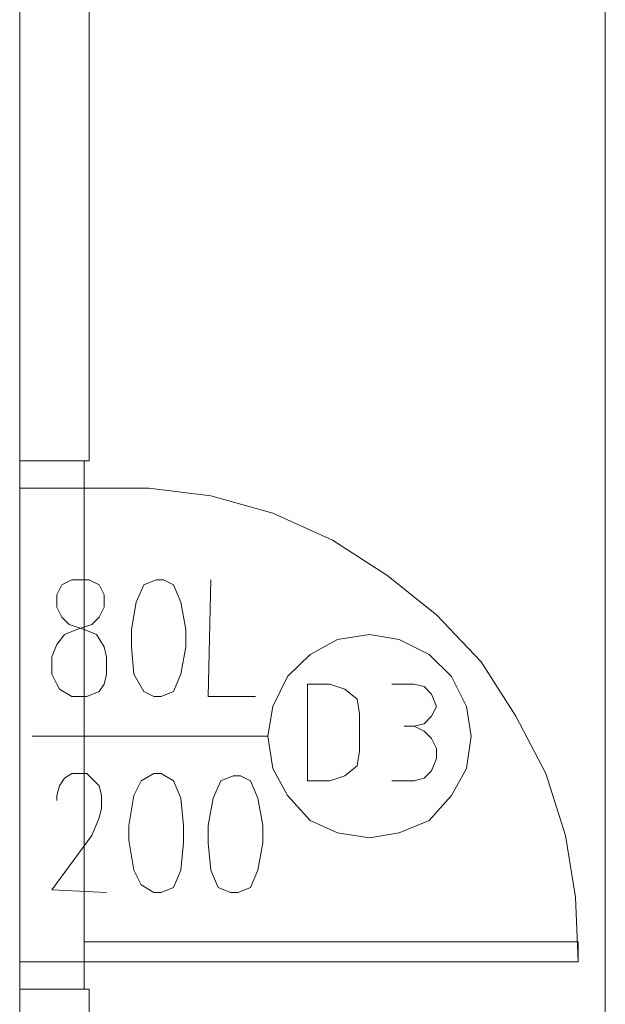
# Model space of a CAD drawing. Header units: inches. Extents: x 1504 to 12593, y -807 to 3183.
# Tile 144 of 256: x 5732 to 5832, y 1303 to 1471. Entities that reach past the tile are written whole.
import ezdxf

# ---------------------------------------------------------------- set-up
doc = ezdxf.new("R2010")
doc.units = ezdxf.units.IN
doc.header["$MEASUREMENT"] = 0
doc.layers.add('at_Entity', color=7, linetype='Continuous')
doc.layers.add('at_Rect', color=7, linetype='Continuous')

msp = doc.modelspace()

# ---------------------------------------------------------------- linework, layer by layer
at = {"layer": 'at_Entity', "color": 7, "lineweight": 15}
for p, q in [((5831.78, -316.64), (5831.78, 1938.56)), ((5743.92, 1703.71), (5743.92, 1395.78)), ((5732.1, 1623.03), (5732.1, 1395.78)), ((5732.1, 1395.78), (5743.92, 1395.78)), ((5732.1, 1395.78), (5743.08, 1395.78)), ((5732.1, 1391.13), (5732.1, 1395.78)), ((5743.08, 1395.78), (5743.08, 1391.13)), ((5743.08, 1391.13), (5732.1, 1391.13)), ((5743.08, 1391.13), (5754.06, 1391.13)), ((5754.06, 1391.13), (5764.62, 1389.86)), ((5764.62, 1389.86), (5775.18, 1386.91)), ((5775.18, 1386.91), (5785.32, 1382.26)), ((5785.32, 1382.26), (5794.61, 1376.34)), ((5794.61, 1376.34), (5803.06, 1369.59)), ((5739.28, 1374.65), (5738.43, 1372.96)), ((5740.97, 1375.5), (5739.28, 1374.65)), ((5743.92, 1375.5), (5740.97, 1375.5)), ((5745.61, 1374.65), (5743.92, 1375.5)), ((5746.46, 1372.96), (5745.61, 1374.65)), ((5753.22, 1374.65), (5751.95, 1371.7)), ((5755.33, 1375.5), (5753.22, 1374.65)), ((5756.59, 1375.5), (5755.33, 1375.5)), ((5758.29, 1374.65), (5756.59, 1375.5)), ((5759.55, 1371.7), (5758.29, 1374.65)), ((5764.62, 1375.5), (5764.2, 1355.65)), ((5738.43, 1372.96), (5738.43, 1370.86)), ((5746.46, 1370.86), (5746.46, 1372.96)), ((5738.43, 1370.86), (5739.28, 1369.16)), ((5745.61, 1369.16), (5746.46, 1370.86)), ((5751.95, 1371.7), (5751.1, 1367.05)), ((5760.4, 1367.05), (5759.55, 1371.7)), ((5739.28, 1369.16), (5740.54, 1367.9)), ((5744.35, 1367.9), (5745.61, 1369.16)), ((5803.06, 1369.59), (5810.66, 1361.56)), ((5740.54, 1367.9), (5743.08, 1367.05)), ((5741.81, 1367.05), (5744.35, 1367.9)), ((5738.43, 1364.52), (5739.7, 1366.21)), ((5739.7, 1366.21), (5741.81, 1367.05)), ((5743.08, 1367.05), (5745.19, 1366.21)), ((5745.19, 1366.21), (5746.46, 1364.1)), ((5751.1, 1367.05), (5751.1, 1364.1)), ((5760.4, 1364.1), (5760.4, 1367.05)), ((5791.66, 1366.21), (5786.17, 1365.37)), ((5796.72, 1365.37), (5791.66, 1366.21)), ((5737.59, 1362.41), (5738.43, 1364.52)), ((5746.46, 1364.1), (5746.88, 1362.41)), ((5751.1, 1364.1), (5751.53, 1359.45)), ((5759.55, 1359.45), (5760.4, 1364.1)), ((5786.17, 1365.37), (5781.52, 1362.83)), ((5801.79, 1362.83), (5796.72, 1365.37)), ((5737.59, 1359.45), (5737.59, 1362.41)), ((5746.88, 1362.41), (5746.88, 1359.45)), ((5781.52, 1362.83), (5777.71, 1359.03)), ((5805.6, 1359.03), (5801.79, 1362.83)), ((5810.66, 1361.56), (5816.58, 1352.27)), ((5738.43, 1357.76), (5737.59, 1359.45)), ((5746.88, 1359.45), (5746.46, 1357.76)), ((5751.53, 1359.45), (5753.22, 1356.5)), ((5758.29, 1356.5), (5759.55, 1359.45)), ((5777.71, 1359.03), (5775.18, 1353.96)), ((5808.13, 1353.96), (5805.6, 1359.03)), ((5738.85, 1356.91), (5738.43, 1357.76)), ((5746.46, 1357.76), (5745.61, 1356.5)), ((5784.89, 1357.76), (5781.1, 1357.76)), ((5781.1, 1357.76), (5781.1, 1341.29)), ((5787.43, 1356.91), (5784.89, 1357.76)), ((5795.46, 1357.76), (5799.26, 1357.76)), ((5800.95, 1357.34), (5799.26, 1357.76)), ((5802.22, 1356.07), (5800.95, 1357.34)), ((5740.97, 1355.65), (5738.85, 1356.91)), ((5743.5, 1355.65), (5740.97, 1355.65)), ((5745.61, 1356.5), (5743.5, 1355.65)), ((5753.22, 1356.5), (5754.91, 1355.65)), ((5754.91, 1355.65), (5756.18, 1355.65)), ((5756.18, 1355.65), (5758.29, 1356.5)), ((5764.2, 1355.65), (5772.23, 1355.65)), ((5789.54, 1355.22), (5787.43, 1356.91)), ((5803.06, 1353.96), (5802.22, 1356.07)), ((5775.18, 1353.96), (5774.33, 1348.89)), ((5789.97, 1352.69), (5789.54, 1355.22)), ((5802.22, 1352.27), (5803.06, 1353.96)), ((5808.97, 1348.89), (5808.13, 1353.96)), ((5789.97, 1346.36), (5789.97, 1352.69)), ((5800.95, 1351), (5802.22, 1352.27)), ((5816.58, 1352.27), (5821.65, 1342.55)), ((5799.26, 1350.58), (5797.57, 1350.58)), ((5799.26, 1350.58), (5800.95, 1351)), ((5800.95, 1349.73), (5799.26, 1350.58)), ((5734.21, 1348.89), (5774.33, 1348.89)), ((5774.33, 1348.89), (5775.18, 1343.4)), ((5802.22, 1348.47), (5800.95, 1349.73)), ((5808.13, 1343.4), (5808.97, 1348.89)), ((5803.06, 1346.78), (5802.22, 1348.47)), ((5789.54, 1343.82), (5789.97, 1346.36)), ((5803.06, 1346.78), (5803.06, 1345.09)), ((5787.43, 1342.13), (5789.54, 1343.82)), ((5802.22, 1342.98), (5803.06, 1345.09)), ((5739.7, 1341.71), (5740.97, 1342.55)), ((5740.97, 1342.55), (5743.5, 1342.55)), ((5743.5, 1342.55), (5744.77, 1341.29)), ((5754.91, 1342.55), (5752.79, 1341.29)), ((5756.18, 1342.55), (5754.91, 1342.55)), ((5758.29, 1341.29), (5756.18, 1342.55)), ((5768.43, 1342.13), (5766.31, 1341.29)), ((5769.69, 1342.13), (5768.43, 1342.13)), ((5771.38, 1341.29), (5769.69, 1342.13)), ((5775.18, 1343.4), (5777.71, 1338.76)), ((5784.89, 1341.29), (5787.43, 1342.13)), ((5800.95, 1341.71), (5802.22, 1342.98)), ((5805.6, 1338.76), (5808.13, 1343.4)), ((5821.65, 1342.55), (5825.02, 1331.99)), ((5738.43, 1338.76), (5738.85, 1340.44)), ((5738.85, 1340.44), (5739.7, 1341.71)), ((5744.77, 1341.29), (5745.61, 1340.44)), ((5745.61, 1340.44), (5746.03, 1338.76)), ((5752.79, 1341.29), (5751.53, 1338.76)), ((5759.55, 1338.33), (5758.29, 1341.29)), ((5766.31, 1341.29), (5765.05, 1338.33)), ((5772.65, 1338.33), (5771.38, 1341.29)), ((5781.1, 1341.29), (5784.89, 1341.29)), ((5799.26, 1341.29), (5795.46, 1341.29)), ((5799.26, 1341.29), (5800.95, 1341.71)), ((5738.43, 1337.91), (5738.43, 1338.76)), ((5746.03, 1338.76), (5746.03, 1336.64)), ((5751.53, 1338.76), (5750.69, 1333.68)), ((5777.71, 1338.76), (5781.52, 1334.53)), ((5801.79, 1334.53), (5805.6, 1338.76)), ((5759.97, 1333.68), (5759.55, 1338.33)), ((5765.05, 1338.33), (5764.2, 1333.68)), ((5773.49, 1333.68), (5772.65, 1338.33)), ((5746.03, 1336.64), (5745.61, 1334.95)), ((5745.61, 1334.95), (5744.35, 1331.99)), ((5781.52, 1334.53), (5786.17, 1332.42)), ((5796.72, 1332.42), (5801.79, 1334.53)), ((5750.69, 1333.68), (5750.69, 1331.15)), ((5759.97, 1330.73), (5759.97, 1333.68)), ((5764.2, 1333.68), (5764.2, 1330.73)), ((5773.49, 1330.73), (5773.49, 1333.68)), ((5786.17, 1332.42), (5791.66, 1331.57)), ((5791.66, 1331.57), (5796.72, 1332.42)), ((5744.35, 1331.99), (5737.59, 1322.7)), ((5750.69, 1331.15), (5751.53, 1326.08)), ((5759.55, 1326.08), (5759.97, 1330.73)), ((5764.2, 1330.73), (5764.62, 1326.08)), ((5772.65, 1326.08), (5773.49, 1330.73)), ((5825.02, 1331.99), (5826.72, 1321.43)), ((5751.53, 1326.08), (5752.79, 1323.55)), ((5758.29, 1323.12), (5759.55, 1326.08)), ((5764.62, 1326.08), (5765.89, 1323.12)), ((5771.38, 1323.12), (5772.65, 1326.08)), ((5737.59, 1322.7), (5746.88, 1322.28)), ((5752.79, 1323.55), (5754.91, 1322.28)), ((5754.91, 1322.28), (5756.18, 1322.28)), ((5756.18, 1322.28), (5758.29, 1323.12)), ((5765.89, 1323.12), (5768, 1322.28)), ((5768, 1322.28), (5769.27, 1322.28)), ((5769.27, 1322.28), (5771.38, 1323.12)), ((5826.72, 1321.43), (5827.14, 1310.45)), ((5743.08, 1310.45), (5732.1, 1310.45)), ((5732.1, 1310.45), (5732.1, 1305.81)), ((5743.08, 1305.81), (5743.08, 1310.45)), ((5732.1, 1305.81), (5732.1, 1085.31)), ((5732.1, 1305.81), (5743.92, 1305.81)), ((5732.1, 1305.81), (5743.08, 1305.81)), ((5743.92, 1305.81), (5743.92, 1025.33))]:
    msp.add_line(p, q, dxfattribs=at)
at = {"layer": 'at_Rect', "color": 6, "lineweight": 15}
for p, q in [((5732.1, 1395.78), (5743.08, 1395.78)), ((5732.1, 1395.78), (5732.1, 1305.81)), ((5743.08, 1305.81), (5743.08, 1395.78)), ((5743.08, 1305.81), (5732.1, 1305.81))]:
    msp.add_line(p, q, dxfattribs=at)
at = {"layer": 'at_Rect', "color": 7, "lineweight": 15}
for p, q in [((5743.08, 1313.83), (5827.14, 1313.83)), ((5743.08, 1313.83), (5743.08, 1310.45)), ((5827.14, 1310.45), (5827.14, 1313.83)), ((5827.14, 1310.45), (5743.08, 1310.45))]:
    msp.add_line(p, q, dxfattribs=at)

doc.saveas('drawing.dxf')
